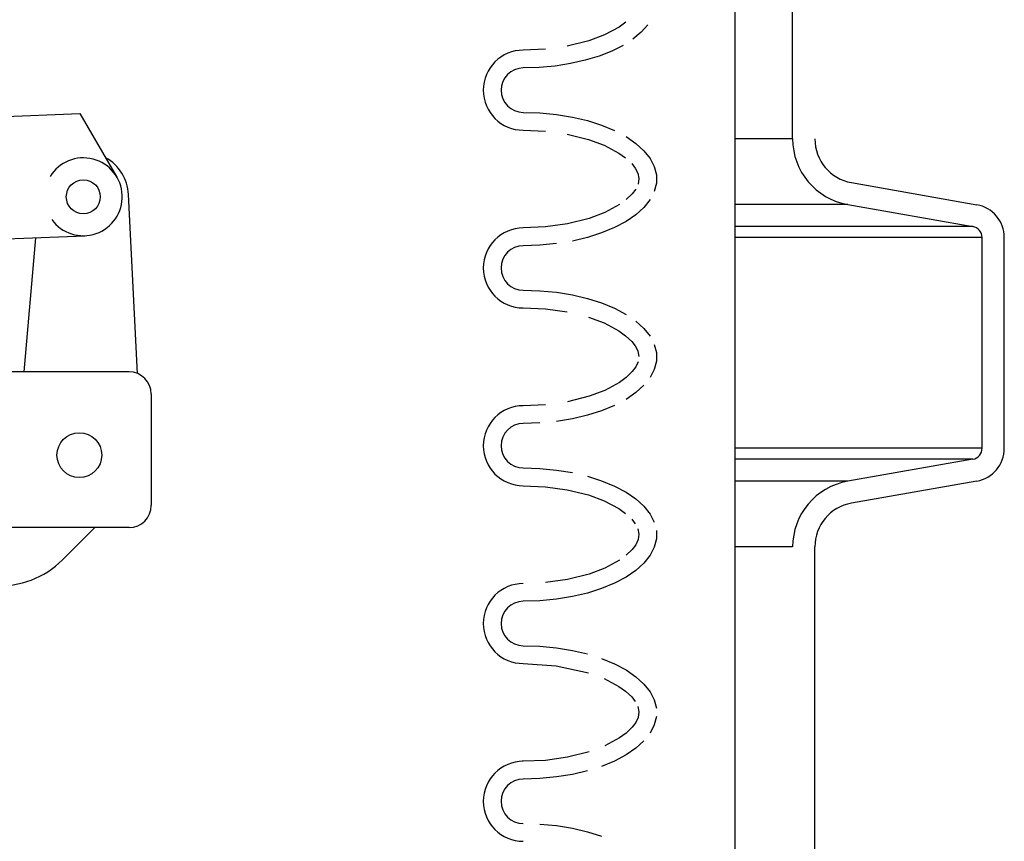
# Model space of a CAD drawing. Extents: x -285 to 5863, y 308 to 3178.
# Tile 145 of 256: x 230.38 to 235.92, y 977.64 to 982.26. Entities that reach past the tile are written whole.
import ezdxf

# ---------------------------------------------------------------- set-up
doc = ezdxf.new("R2010")
doc.units = 0
doc.header["$MEASUREMENT"] = 0
doc.layers.add('FILL-CAP', color=1, linetype='CONTINUOUS')
doc.layers.add('SPILL-BUCKET', color=1, linetype='CONTINUOUS')

msp = doc.modelspace()

# ---------------------------------------------------------------- linework, layer by layer
at = {"layer": 'FILL-CAP', "linetype": 'Continuous'}
for p, q in [((228.32405, 981.63346), (230.72328, 981.73194)), ((230.72328, 981.73194), (230.93163, 981.37352)), ((231.04742, 980.2701), (230.99642, 981.27698)), ((229.73886, 981.00346), (230.75148, 981.04502)), ((230.40976, 980.27957), (230.47564, 981.0337)), ((230.9997, 980.27957), (229.8183, 980.27957)), ((231.1247, 980.15457), (231.1247, 979.52957)), ((230.9997, 979.40457), (227.6247, 979.40457)), ((230.80753, 979.40457), (230.62468, 979.22245))]:
    msp.add_line(p, q, dxfattribs=at)
at = {"layer": 'FILL-CAP', "color": 7, "linetype": 'Continuous'}
for centre, radius in [((230.74251, 981.26358), 0.0955), ((230.7202, 979.81157), 0.126)]:
    msp.add_circle(centre, radius, dxfattribs=at)
at = {"layer": 'FILL-CAP', "linetype": 'Continuous'}
for centre, radius, start, end in [((230.74243, 981.26358), 0.2188, 215.90987, 148.79252), ((230.74674, 981.26433), 0.25, 2.89989, 60.98025), ((230.9997, 980.15457), 0.125, 0, 90), ((230.9997, 979.52957), 0.125, 270, 0), ((230.27184, 979.57672), 0.5, 218.66015, 314.88416)]:
    msp.add_arc(centre, radius, start, end, dxfattribs=at)
at = {"layer": 'SPILL-BUCKET', "color": 1, "linetype": 'Continuous'}
for p, q in [((234.40507, 984.92381), (234.40507, 970.72625)), ((234.72922, 981.58939), (234.72922, 982.44208)), ((233.75431, 982.21763), (233.67159, 982.1733)), ((233.79249, 982.24536), (233.75431, 982.21763)), ((233.91601, 982.22979), (233.87887, 982.18852)), ((233.67159, 982.1733), (233.58358, 982.14056)), ((233.87887, 982.18852), (233.83205, 982.14979)), ((233.33985, 982.09318), (233.21523, 982.08786)), ((233.58358, 982.14056), (233.46272, 982.1102)), ((233.77623, 982.11417), (233.71223, 982.08217)), ((233.64099, 982.05426), (233.56354, 982.03085)), ((233.71223, 982.08217), (233.64099, 982.05426)), ((233.30557, 981.99066), (233.21523, 981.98793)), ((233.39459, 981.99882), (233.30557, 981.99066)), ((233.481, 982.01228), (233.39459, 981.99882)), ((233.56354, 982.03085), (233.481, 982.01228)), ((233.21523, 981.7381), (233.30917, 981.73514)), ((233.30917, 981.73514), (233.40162, 981.72632)), ((233.40162, 981.72632), (233.49114, 981.71178)), ((233.49114, 981.71178), (233.5763, 981.69174)), ((233.5763, 981.69174), (233.65577, 981.66653)), ((233.65577, 981.66653), (233.72829, 981.63653)), ((233.21523, 981.63817), (233.33935, 981.63288)), ((233.46144, 981.61605), (233.58123, 981.5862)), ((233.79272, 981.60223), (233.84805, 981.56415)), ((233.58123, 981.5862), (233.66913, 981.55375)), ((233.66913, 981.55375), (233.75206, 981.50984)), ((233.84805, 981.56415), (233.89339, 981.52291)), ((233.75206, 981.50984), (233.79038, 981.48236)), ((233.89339, 981.52291), (233.92804, 981.47916)), ((233.82465, 981.45004), (233.84413, 981.42491)), ((233.92804, 981.47916), (233.95144, 981.43358)), ((233.95144, 981.43358), (233.96324, 981.38689)), ((233.84413, 981.42491), (233.85856, 981.39668)), ((233.85856, 981.39668), (233.86474, 981.36614)), ((233.96324, 981.38689), (233.96324, 981.33983)), ((233.86474, 981.36614), (233.86031, 981.33538)), ((233.96324, 981.33983), (233.95144, 981.29314)), ((235.06058, 981.34336), (235.7642, 981.21929)), ((233.82817, 981.28068), (233.79441, 981.24762)), ((233.84707, 981.30658), (233.82817, 981.28068)), ((233.75636, 981.21965), (233.67364, 981.17489)), ((233.92804, 981.24755), (233.89339, 981.2038)), ((235.03889, 981.22034), (235.74251, 981.09627)), ((233.67364, 981.17489), (233.58567, 981.1419)), ((233.84805, 981.16256), (233.79272, 981.12448)), ((233.89339, 981.2038), (233.84805, 981.16256)), ((233.4644, 981.11126), (233.34059, 981.09397)), ((233.58567, 981.1419), (233.4644, 981.11126)), ((233.79272, 981.12448), (233.72829, 981.09018)), ((233.34059, 981.09397), (233.21523, 981.08854)), ((233.65577, 981.06018), (233.5763, 981.03496)), ((233.72829, 981.09018), (233.65577, 981.06018)), ((233.30917, 980.99157), (233.21523, 980.98861)), ((233.40162, 981.00038), (233.30917, 980.99157)), ((233.5763, 981.03496), (233.49114, 981.01493)), ((235.79412, 979.85024), (235.79412, 981.03477)), ((235.91903, 979.85024), (235.91903, 981.03477)), ((233.21523, 980.73878), (233.30917, 980.73583)), ((233.30917, 980.73583), (233.40162, 980.72701)), ((233.40162, 980.72701), (233.49114, 980.71247)), ((233.49114, 980.71247), (233.5763, 980.69243)), ((233.5763, 980.69243), (233.65577, 980.66721)), ((233.65577, 980.66721), (233.72829, 980.63721)), ((233.21523, 980.63885), (233.33935, 980.63356)), ((233.33935, 980.63356), (233.46144, 980.61673)), ((233.72829, 980.63721), (233.79272, 980.60291)), ((233.58123, 980.58688), (233.66913, 980.55444)), ((233.66913, 980.55444), (233.75206, 980.51053)), ((233.84805, 980.56483), (233.89339, 980.5236)), ((233.75206, 980.51053), (233.79038, 980.48305)), ((233.89339, 980.5236), (233.92804, 980.47984)), ((233.79038, 980.48305), (233.82465, 980.45072)), ((233.82465, 980.45072), (233.84413, 980.42559)), ((233.95144, 980.43426), (233.96324, 980.38757)), ((233.84413, 980.42559), (233.85856, 980.39737)), ((233.85856, 980.39737), (233.86474, 980.36683)), ((233.96324, 980.38757), (233.96324, 980.34051)), ((233.86031, 980.33606), (233.84707, 980.30726)), ((233.96324, 980.34051), (233.95144, 980.29382)), ((233.82817, 980.28137), (233.79441, 980.2483)), ((233.84707, 980.30726), (233.82817, 980.28137)), ((233.95144, 980.29382), (233.92804, 980.24824)), ((233.75636, 980.22034), (233.67364, 980.17557)), ((233.79441, 980.2483), (233.75636, 980.22034)), ((233.67364, 980.17557), (233.58567, 980.14259)), ((233.84805, 980.16324), (233.79272, 980.12517)), ((233.89339, 980.20448), (233.84805, 980.16324)), ((233.58567, 980.14259), (233.4644, 980.11194)), ((233.34059, 980.09465), (233.21523, 980.08923)), ((233.65577, 980.06086), (233.5763, 980.03565)), ((233.72829, 980.09086), (233.65577, 980.06086)), ((233.30917, 979.99225), (233.21523, 979.98929)), ((233.49114, 980.01561), (233.40162, 980.00107)), ((233.5763, 980.03565), (233.49114, 980.01561)), ((235.74251, 979.78873), (235.03889, 979.66466)), ((233.21523, 979.73947), (233.30917, 979.73651)), ((233.30917, 979.73651), (233.40162, 979.72769)), ((233.40162, 979.72769), (233.49114, 979.71315)), ((233.5763, 979.69311), (233.65577, 979.6679)), ((233.65577, 979.6679), (233.72829, 979.6379)), ((235.7642, 979.66571), (235.06058, 979.54165)), ((233.21523, 979.63953), (233.33935, 979.63425)), ((233.33935, 979.63425), (233.46144, 979.61741)), ((233.46144, 979.61741), (233.58123, 979.58756)), ((233.72829, 979.6379), (233.79272, 979.60359)), ((233.79272, 979.60359), (233.84805, 979.56552)), ((233.58123, 979.58756), (233.66913, 979.55512)), ((233.66913, 979.55512), (233.75206, 979.51121)), ((233.84805, 979.56552), (233.89339, 979.52428)), ((233.75206, 979.51121), (233.79038, 979.48373)), ((233.89339, 979.52428), (233.92804, 979.48052)), ((233.82465, 979.4514), (233.84413, 979.42627)), ((233.92804, 979.48052), (233.95144, 979.43494)), ((233.85856, 979.39805), (233.86474, 979.36751)), ((233.96324, 979.38825), (233.96324, 979.34119)), ((233.86031, 979.33674), (233.84707, 979.30794)), ((233.86474, 979.36751), (233.86031, 979.33674)), ((233.96324, 979.34119), (233.95144, 979.2945)), ((233.82817, 979.28205), (233.79441, 979.24898)), ((233.84707, 979.30794), (233.82817, 979.28205)), ((233.95144, 979.2945), (233.92804, 979.24892)), ((234.85414, 977.59212), (234.85414, 979.29561)), ((233.75636, 979.22102), (233.67364, 979.17625)), ((233.92804, 979.24892), (233.89339, 979.20516)), ((233.67364, 979.17625), (233.58567, 979.14327)), ((233.84805, 979.16392), (233.79272, 979.12585)), ((233.89339, 979.20516), (233.84805, 979.16392)), ((233.4644, 979.11262), (233.34059, 979.09534)), ((233.58567, 979.14327), (233.4644, 979.11262)), ((233.79272, 979.12585), (233.72829, 979.09155)), ((233.65577, 979.06155), (233.5763, 979.03633)), ((233.72829, 979.09155), (233.65577, 979.06155)), ((233.30917, 978.99293), (233.21523, 978.98998)), ((233.40162, 979.00175), (233.30917, 978.99293)), ((233.49114, 979.01629), (233.40162, 979.00175)), ((233.5763, 979.03633), (233.49114, 979.01629)), ((233.21523, 978.74015), (233.30917, 978.73719)), ((233.30917, 978.73719), (233.40162, 978.72837)), ((233.40162, 978.72837), (233.49114, 978.71383)), ((233.49114, 978.71383), (233.5763, 978.69379)), ((233.65577, 978.66858), (233.72829, 978.63858)), ((233.21523, 978.64022), (233.40067, 978.62805)), ((233.40067, 978.62805), (233.58123, 978.58825)), ((233.72829, 978.63858), (233.79272, 978.60427)), ((233.66913, 978.5558), (233.75206, 978.51189)), ((233.79272, 978.60427), (233.84805, 978.5662)), ((233.84805, 978.5662), (233.89339, 978.52496)), ((233.75206, 978.51189), (233.79038, 978.48441)), ((233.89339, 978.52496), (233.92804, 978.48121)), ((233.79038, 978.48441), (233.82465, 978.45209)), ((233.82465, 978.45209), (233.84413, 978.42696)), ((233.92804, 978.48121), (233.95144, 978.43562)), ((233.85856, 978.39873), (233.86474, 978.36819)), ((233.95144, 978.43562), (233.96324, 978.38893)), ((233.86031, 978.33743), (233.84707, 978.30863)), ((233.86474, 978.36819), (233.86031, 978.33743)), ((233.96324, 978.34187), (233.95144, 978.29518)), ((233.82817, 978.28273), (233.79441, 978.24967)), ((233.84707, 978.30863), (233.82817, 978.28273)), ((233.95144, 978.29518), (233.92804, 978.2496)), ((233.75636, 978.2217), (233.67364, 978.17693)), ((233.79441, 978.24967), (233.75636, 978.2217)), ((233.84805, 978.16461), (233.79272, 978.12653)), ((233.89339, 978.20585), (233.84805, 978.16461)), ((233.4644, 978.1133), (233.34059, 978.09602)), ((233.58567, 978.14395), (233.4644, 978.1133)), ((233.79272, 978.12653), (233.72829, 978.09223)), ((233.21523, 978.09059), (233.20925, 978.09059)), ((233.34059, 978.09602), (233.21523, 978.09059)), ((233.72829, 978.09223), (233.65577, 978.06223)), ((233.40162, 978.00243), (233.30917, 977.99362)), ((233.49114, 978.01698), (233.40162, 978.00243)), ((233.5763, 978.03701), (233.49114, 978.01698)), ((233.30917, 977.99362), (233.21523, 977.99066)), ((233.30917, 977.73788), (233.40162, 977.72906)), ((233.40162, 977.72906), (233.49114, 977.71452)), ((233.49114, 977.71452), (233.5763, 977.69448)), ((233.5763, 977.69448), (233.65577, 977.66926))]:
    msp.add_line(p, q, dxfattribs=at)
at = {"layer": 'SPILL-BUCKET', "color": 7}
for p, q in [((234.72922, 981.58939), (234.40507, 981.58939)), ((235.03889, 981.22034), (234.40507, 981.22034)), ((235.74251, 981.09628), (234.40507, 981.09628)), ((235.79412, 981.03477), (234.40507, 981.03477)), ((235.79412, 979.85024), (234.40507, 979.85024)), ((235.74251, 979.78873), (234.40507, 979.78873)), ((235.03889, 979.66466), (234.40507, 979.66466)), ((234.72922, 979.29561), (234.40507, 979.29561))]:
    msp.add_line(p, q, dxfattribs=at)
at = {"layer": 'SPILL-BUCKET', "color": 1, "linetype": 'Continuous'}
for centre, radius, start, end in [((233.21523, 981.86301), 0.22485, 90, 270), ((233.21523, 981.86301), 0.12491, 90, 270), ((235.10396, 981.58939), 0.37474, 180, 260), ((235.10396, 981.58939), 0.24983, 180, 260), ((235.73166, 981.03477), 0.18737, 0, 80), ((235.73166, 981.03477), 0.06246, 0, 80), ((233.21523, 980.8637), 0.22485, 90, 270), ((233.21523, 980.8637), 0.12491, 90, 270), ((233.21523, 979.86438), 0.22485, 90, 270), ((233.21523, 979.86438), 0.12491, 90, 270), ((235.73166, 979.85024), 0.06246, 280, 0), ((235.73166, 979.85024), 0.18737, 280, 0), ((235.10396, 979.29561), 0.37474, 100, 180), ((235.10396, 979.29561), 0.24983, 100, 180), ((233.21523, 978.86506), 0.22485, 90, 270), ((233.21523, 978.86506), 0.12491, 90, 270), ((233.21523, 977.86575), 0.22485, 90, 270), ((233.21523, 977.86575), 0.12491, 90, 270)]:
    msp.add_arc(centre, radius, start, end, dxfattribs=at)

doc.saveas('drawing.dxf')
